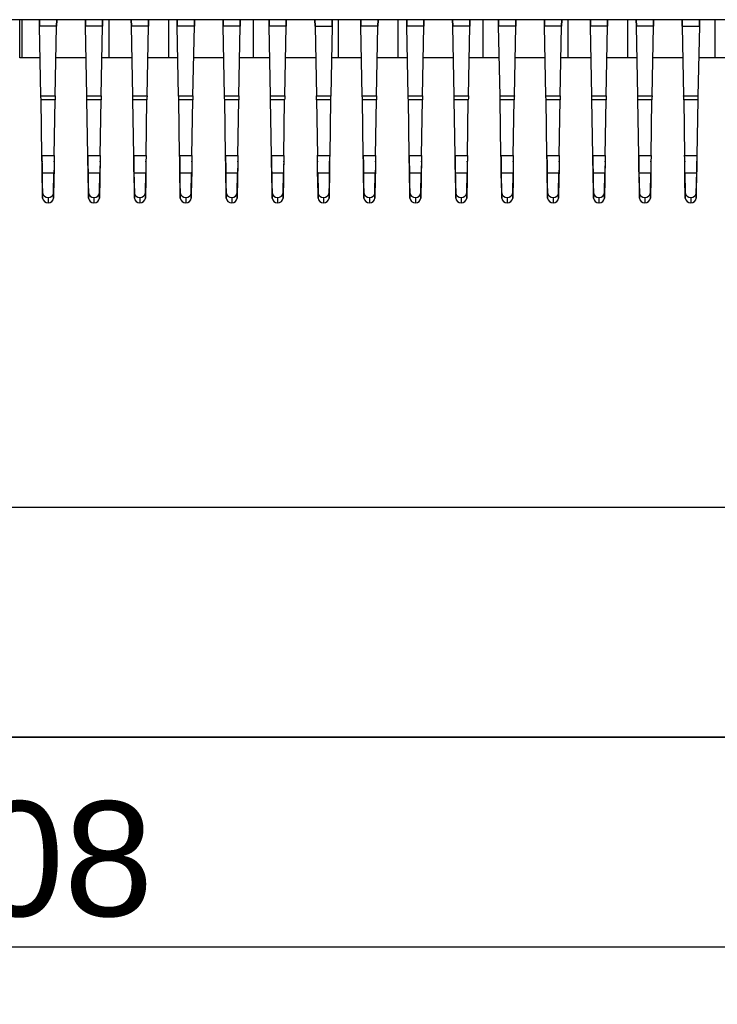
# Model space of a CAD drawing. Header units: millimetres. Extents: x 14 to 338, y 9 to 236.
# Tile 8 of 24: x 108 to 123, y 99 to 121. Entities that reach past the tile are written whole.
import ezdxf

# ---------------------------------------------------------------- set-up
doc = ezdxf.new("R2010")
doc.units = ezdxf.units.MM
doc.layers.add('PAD', color=86, linetype='Continuous', lineweight=0)
doc.styles.get("Standard").update_dxf_attribs({"font": 'arial.ttf'})
doc.dimstyles.new('ISO-25', dxfattribs={"dimtxt": 2.5, "dimasz": 3.5, "dimexe": 1.25, "dimexo": 0.625, "dimtad": 1, "dimtxsty": 'Standard', "dimcen": -2.5, "dimadec": 0, "dimazin": 0, "dimtfac": 1, "dimtmove": 0, "dimatfit": 3, "dimfxl": 1, "dimarcsym": 0})

# ---------------------------------------------------------------- blocks, each defined once
blk = doc.blocks.new('*D23')
at = {"layer": 'Defpoints', "color": 0}
for p in [(53.531, 114.969), (161.531, 114.969), (161.531, 100.396)]:
    blk.add_point(p, dxfattribs=at)
at = {"layer": 'PAD', "color": 0, "lineweight": -2}
for p, q in [((53.531, 114.344), (53.531, 99.146)), ((161.531, 114.344), (161.531, 99.146)), ((57.031, 100.396), (158.031, 100.396))]:
    blk.add_line(p, q, dxfattribs=at)
at = {"layer": 'PAD', "color": 0}
for points in [[(57.031, 100.98), (57.031, 99.813), (53.531, 100.396)], [(158.031, 99.813), (158.031, 100.98), (161.531, 100.396)]]:
    blk.add_solid(points, dxfattribs=at)
at = {"layer": 'PAD', "color": 0, "insert": (107.531, 102.298), "char_height": 2.5, "attachment_point": 5}
blk.add_mtext('108', dxfattribs=at)

msp = doc.modelspace()

# ---------------------------------------------------------------- linework, layer by layer
at = {"color": 7, "linetype": 'Continuous', "lineweight": 25}
for p, q in [((150.155, 120.589), (65.155, 120.589)), ((107.537, 119.761), (107.537, 120.589)), ((107.582, 120.589), (107.582, 119.761)), ((107.967, 120.589), (107.969, 120.45)), ((107.969, 120.45), (107.967, 120.589)), ((108.341, 120.45), (108.342, 120.589)), ((108.342, 120.589), (108.341, 120.45)), ((108.967, 120.589), (108.969, 120.45)), ((108.969, 120.45), (108.967, 120.589)), ((109.341, 120.45), (109.342, 120.589)), ((109.342, 120.589), (109.341, 120.45)), ((109.967, 120.589), (109.969, 120.45)), ((109.969, 120.45), (109.967, 120.589)), ((110.341, 120.45), (110.342, 120.589)), ((110.342, 120.589), (110.341, 120.45)), ((110.967, 120.589), (110.969, 120.45)), ((110.969, 120.45), (110.967, 120.589)), ((111.341, 120.45), (111.342, 120.589)), ((111.342, 120.589), (111.341, 120.45)), ((111.967, 120.589), (111.969, 120.45)), ((111.969, 120.45), (111.967, 120.589)), ((112.341, 120.45), (112.342, 120.589)), ((112.342, 120.589), (112.341, 120.45)), ((112.632, 119.76), (112.632, 120.589)), ((112.967, 120.589), (112.969, 120.45)), ((112.969, 120.45), (112.967, 120.589)), ((113.341, 120.45), (113.342, 120.589)), ((113.342, 120.589), (113.341, 120.45)), ((113.967, 120.589), (113.969, 120.45)), ((113.969, 120.45), (113.967, 120.589)), ((114.341, 120.45), (114.342, 120.589)), ((114.342, 120.589), (114.341, 120.45)), ((114.967, 120.589), (114.969, 120.45)), ((114.969, 120.45), (114.967, 120.589)), ((115.341, 120.45), (115.342, 120.589)), ((115.342, 120.589), (115.341, 120.45)), ((115.967, 120.589), (115.969, 120.45)), ((115.969, 120.45), (115.967, 120.589)), ((116.341, 120.45), (116.342, 120.589)), ((116.342, 120.589), (116.341, 120.45)), ((116.967, 120.589), (116.969, 120.45)), ((116.969, 120.45), (116.967, 120.589)), ((117.341, 120.45), (117.342, 120.589)), ((117.342, 120.589), (117.341, 120.45)), ((117.632, 119.76), (117.632, 120.589)), ((117.967, 120.589), (117.969, 120.45)), ((117.969, 120.45), (117.967, 120.589)), ((118.341, 120.45), (118.342, 120.589)), ((118.342, 120.589), (118.341, 120.45)), ((118.967, 120.589), (118.969, 120.45)), ((118.969, 120.45), (118.967, 120.589)), ((119.341, 120.45), (119.342, 120.589)), ((119.342, 120.589), (119.341, 120.45)), ((119.967, 120.589), (119.969, 120.45)), ((119.969, 120.45), (119.967, 120.589)), ((120.341, 120.45), (120.342, 120.589)), ((120.342, 120.589), (120.341, 120.45)), ((120.967, 120.589), (120.969, 120.45)), ((120.969, 120.45), (120.967, 120.589)), ((121.341, 120.45), (121.342, 120.589)), ((121.342, 120.589), (121.341, 120.45)), ((121.967, 120.589), (121.969, 120.45)), ((121.969, 120.45), (121.967, 120.589)), ((122.341, 120.45), (122.342, 120.589)), ((122.342, 120.589), (122.341, 120.45)), ((122.682, 119.759), (122.682, 120.589)), ((108.341, 120.45), (107.969, 120.45)), ((107.999, 118.931), (107.969, 120.45)), ((108.311, 118.931), (108.341, 120.45)), ((109.341, 120.45), (108.969, 120.45)), ((108.999, 118.931), (108.969, 120.45)), ((109.311, 118.931), (109.341, 120.45)), ((110.341, 120.45), (109.969, 120.45)), ((109.999, 118.931), (109.969, 120.45)), ((110.311, 118.931), (110.341, 120.45)), ((111.341, 120.45), (110.969, 120.45)), ((110.999, 118.931), (110.969, 120.45)), ((111.311, 118.931), (111.341, 120.45)), ((112.341, 120.45), (111.969, 120.45)), ((111.999, 118.931), (111.969, 120.45)), ((112.311, 118.931), (112.341, 120.45)), ((113.341, 120.45), (112.969, 120.45)), ((112.999, 118.931), (112.969, 120.45)), ((113.311, 118.931), (113.341, 120.45)), ((113.969, 120.45), (114.341, 120.45)), ((113.969, 120.45), (113.999, 118.931)), ((114.341, 120.45), (114.311, 118.931)), ((115.341, 120.45), (114.969, 120.45)), ((114.999, 118.931), (114.969, 120.45)), ((115.311, 118.931), (115.341, 120.45)), ((116.341, 120.45), (115.969, 120.45)), ((115.999, 118.931), (115.969, 120.45)), ((116.311, 118.931), (116.341, 120.45)), ((117.341, 120.45), (116.969, 120.45)), ((116.999, 118.931), (116.969, 120.45)), ((117.311, 118.931), (117.341, 120.45)), ((118.341, 120.45), (117.969, 120.45)), ((117.999, 118.931), (117.969, 120.45)), ((118.311, 118.931), (118.341, 120.45)), ((119.341, 120.45), (118.969, 120.45)), ((118.999, 118.931), (118.969, 120.45)), ((119.311, 118.931), (119.341, 120.45)), ((120.341, 120.45), (119.969, 120.45)), ((119.999, 118.931), (119.969, 120.45)), ((120.311, 118.931), (120.341, 120.45)), ((121.341, 120.45), (120.969, 120.45)), ((120.999, 118.931), (120.969, 120.45)), ((121.311, 118.931), (121.341, 120.45)), ((121.969, 120.45), (122.341, 120.45)), ((121.969, 120.45), (121.999, 118.931)), ((122.341, 120.45), (122.311, 118.931)), ((107.983, 119.761), (107.537, 119.761)), ((108.983, 119.761), (108.327, 119.761)), ((109.983, 119.761), (109.327, 119.761)), ((110.983, 119.76), (110.327, 119.76)), ((111.983, 119.76), (111.327, 119.76)), ((112.983, 119.76), (112.327, 119.76)), ((113.983, 119.76), (113.327, 119.76)), ((114.983, 119.76), (114.327, 119.76)), ((115.983, 119.76), (115.327, 119.76)), ((116.983, 119.76), (116.327, 119.76)), ((117.983, 119.76), (117.327, 119.76)), ((118.983, 119.76), (118.327, 119.76)), ((119.983, 119.76), (119.327, 119.76)), ((120.983, 119.759), (120.327, 119.76)), ((121.983, 119.759), (121.327, 119.759)), ((122.983, 119.759), (122.327, 119.759)), ((107.999, 118.931), (108.311, 118.931)), ((108.308, 118.846), (108.002, 118.846)), ((108.02, 117.628), (108.002, 118.846)), ((108.289, 117.628), (108.308, 118.846)), ((108.999, 118.931), (109.311, 118.931)), ((109.308, 118.846), (109.002, 118.846)), ((109.02, 117.628), (109.002, 118.846)), ((109.289, 117.628), (109.308, 118.846)), ((109.999, 118.931), (110.311, 118.931)), ((110.308, 118.846), (110.002, 118.846)), ((110.02, 117.628), (110.002, 118.846)), ((110.289, 117.628), (110.308, 118.846)), ((110.999, 118.931), (111.311, 118.931)), ((111.308, 118.846), (111.002, 118.846)), ((111.02, 117.628), (111.002, 118.846)), ((111.289, 117.628), (111.308, 118.846)), ((111.999, 118.931), (112.311, 118.931)), ((112.308, 118.846), (112.002, 118.846)), ((112.02, 117.628), (112.002, 118.846)), ((112.289, 117.628), (112.308, 118.846)), ((112.999, 118.931), (113.311, 118.931)), ((113.308, 118.846), (113.002, 118.846)), ((113.02, 117.628), (113.002, 118.846)), ((113.289, 117.628), (113.308, 118.846)), ((113.999, 118.931), (114.311, 118.931)), ((114.308, 118.846), (114.002, 118.846)), ((114.002, 118.846), (114.02, 117.628)), ((114.308, 118.846), (114.289, 117.628)), ((114.999, 118.931), (115.311, 118.931)), ((115.308, 118.846), (115.002, 118.846)), ((115.02, 117.628), (115.002, 118.846)), ((115.289, 117.628), (115.308, 118.846)), ((115.999, 118.931), (116.311, 118.931)), ((116.308, 118.846), (116.002, 118.846)), ((116.02, 117.628), (116.002, 118.846)), ((116.289, 117.628), (116.308, 118.846)), ((116.999, 118.931), (117.311, 118.931)), ((117.308, 118.846), (117.002, 118.846)), ((117.02, 117.628), (117.002, 118.846)), ((117.289, 117.628), (117.308, 118.846)), ((117.999, 118.931), (118.311, 118.931)), ((118.308, 118.846), (118.002, 118.846)), ((118.02, 117.628), (118.002, 118.846)), ((118.289, 117.628), (118.308, 118.846)), ((118.999, 118.931), (119.311, 118.931)), ((119.308, 118.846), (119.002, 118.846)), ((119.02, 117.628), (119.002, 118.846)), ((119.289, 117.628), (119.308, 118.846)), ((119.999, 118.931), (120.311, 118.931)), ((120.308, 118.846), (120.002, 118.846)), ((120.02, 117.628), (120.002, 118.846)), ((120.289, 117.628), (120.308, 118.846)), ((120.999, 118.931), (121.311, 118.931)), ((121.308, 118.846), (121.002, 118.846)), ((121.02, 117.628), (121.002, 118.846)), ((121.289, 117.628), (121.308, 118.846)), ((121.999, 118.931), (122.311, 118.931)), ((122.308, 118.846), (122.002, 118.846)), ((122.002, 118.846), (122.02, 117.628)), ((122.308, 118.846), (122.289, 117.628)), ((108.02, 117.628), (108.289, 117.628)), ((108.023, 117.51), (108.023, 117.491)), ((108.287, 117.491), (108.287, 117.51)), ((109.02, 117.628), (109.289, 117.628)), ((109.023, 117.51), (109.023, 117.491)), ((109.287, 117.491), (109.287, 117.51)), ((110.02, 117.628), (110.289, 117.628)), ((110.023, 117.51), (110.023, 117.491)), ((110.287, 117.491), (110.287, 117.51)), ((111.02, 117.628), (111.289, 117.628)), ((111.023, 117.51), (111.023, 117.491)), ((111.287, 117.491), (111.287, 117.51)), ((112.02, 117.628), (112.289, 117.628)), ((112.023, 117.51), (112.023, 117.491)), ((112.287, 117.491), (112.287, 117.51)), ((113.02, 117.628), (113.289, 117.628)), ((113.023, 117.51), (113.023, 117.491)), ((113.287, 117.491), (113.287, 117.51)), ((114.02, 117.628), (114.289, 117.628)), ((114.023, 117.51), (114.023, 117.491)), ((114.287, 117.491), (114.287, 117.51)), ((115.02, 117.628), (115.289, 117.628)), ((115.023, 117.51), (115.023, 117.491)), ((115.287, 117.491), (115.287, 117.51)), ((116.02, 117.628), (116.289, 117.628)), ((116.023, 117.51), (116.023, 117.491)), ((116.287, 117.491), (116.287, 117.51)), ((117.02, 117.628), (117.289, 117.628)), ((117.023, 117.51), (117.023, 117.491)), ((117.287, 117.491), (117.287, 117.51)), ((118.02, 117.628), (118.289, 117.628)), ((118.023, 117.51), (118.023, 117.491)), ((118.287, 117.491), (118.287, 117.51)), ((119.02, 117.628), (119.289, 117.628)), ((119.023, 117.51), (119.023, 117.491)), ((119.287, 117.491), (119.287, 117.51)), ((120.02, 117.628), (120.289, 117.628)), ((120.023, 117.51), (120.023, 117.491)), ((120.287, 117.491), (120.287, 117.51)), ((121.02, 117.628), (121.289, 117.628)), ((121.023, 117.51), (121.023, 117.491)), ((121.287, 117.491), (121.287, 117.51)), ((122.02, 117.628), (122.289, 117.628)), ((122.023, 117.51), (122.023, 117.491)), ((122.287, 117.491), (122.287, 117.51)), ((108.035, 116.819), (108.027, 117.248)), ((108.282, 117.248), (108.027, 117.248)), ((108.027, 117.135), (108.027, 117.248)), ((108.027, 117.135), (108.035, 116.705)), ((108.275, 116.819), (108.282, 117.248)), ((108.282, 117.135), (108.275, 116.705)), ((108.282, 117.248), (108.282, 117.135)), ((109.035, 116.819), (109.027, 117.248)), ((109.282, 117.248), (109.027, 117.248)), ((109.027, 117.135), (109.027, 117.248)), ((109.027, 117.135), (109.035, 116.705)), ((109.275, 116.819), (109.282, 117.248)), ((109.282, 117.135), (109.275, 116.705)), ((109.282, 117.248), (109.282, 117.135)), ((110.035, 116.819), (110.027, 117.248)), ((110.282, 117.248), (110.027, 117.248)), ((110.027, 117.135), (110.027, 117.248)), ((110.027, 117.135), (110.035, 116.705)), ((110.275, 116.819), (110.282, 117.248)), ((110.282, 117.135), (110.275, 116.705)), ((110.282, 117.248), (110.282, 117.135)), ((111.035, 116.819), (111.027, 117.248)), ((111.282, 117.248), (111.027, 117.248)), ((111.027, 117.135), (111.027, 117.248)), ((111.027, 117.135), (111.035, 116.705)), ((111.275, 116.819), (111.282, 117.248)), ((111.282, 117.135), (111.275, 116.705)), ((111.282, 117.248), (111.282, 117.135)), ((112.035, 116.819), (112.027, 117.248)), ((112.282, 117.248), (112.027, 117.248)), ((112.027, 117.135), (112.027, 117.248)), ((112.027, 117.135), (112.035, 116.705)), ((112.275, 116.819), (112.282, 117.248)), ((112.282, 117.135), (112.275, 116.705)), ((112.282, 117.248), (112.282, 117.135)), ((113.035, 116.819), (113.027, 117.248)), ((113.282, 117.248), (113.027, 117.248)), ((113.027, 117.135), (113.027, 117.248)), ((113.027, 117.135), (113.035, 116.705)), ((113.275, 116.819), (113.282, 117.248)), ((113.282, 117.135), (113.275, 116.705)), ((113.282, 117.248), (113.282, 117.135)), ((114.027, 117.248), (114.035, 116.819)), ((114.282, 117.248), (114.027, 117.248)), ((114.027, 117.135), (114.027, 117.248)), ((114.035, 116.705), (114.027, 117.135)), ((114.282, 117.248), (114.275, 116.819)), ((114.275, 116.705), (114.282, 117.135)), ((114.282, 117.248), (114.282, 117.135)), ((115.035, 116.819), (115.027, 117.248)), ((115.282, 117.248), (115.027, 117.248)), ((115.027, 117.135), (115.027, 117.248)), ((115.027, 117.135), (115.035, 116.705)), ((115.275, 116.819), (115.282, 117.248)), ((115.282, 117.135), (115.275, 116.705)), ((115.282, 117.248), (115.282, 117.135)), ((116.035, 116.819), (116.027, 117.248)), ((116.282, 117.248), (116.027, 117.248)), ((116.027, 117.135), (116.027, 117.248)), ((116.027, 117.135), (116.035, 116.705)), ((116.275, 116.819), (116.282, 117.248)), ((116.282, 117.135), (116.275, 116.705)), ((116.282, 117.248), (116.282, 117.135)), ((117.035, 116.819), (117.027, 117.248)), ((117.282, 117.248), (117.027, 117.248)), ((117.027, 117.135), (117.027, 117.248)), ((117.027, 117.135), (117.035, 116.705)), ((117.275, 116.819), (117.282, 117.248)), ((117.282, 117.135), (117.275, 116.705)), ((117.282, 117.248), (117.282, 117.135)), ((118.035, 116.819), (118.027, 117.248)), ((118.282, 117.248), (118.027, 117.248)), ((118.027, 117.135), (118.027, 117.248)), ((118.027, 117.135), (118.035, 116.705)), ((118.275, 116.819), (118.282, 117.248)), ((118.282, 117.135), (118.275, 116.705)), ((118.282, 117.248), (118.282, 117.135)), ((119.035, 116.819), (119.027, 117.248)), ((119.282, 117.248), (119.027, 117.248)), ((119.027, 117.135), (119.027, 117.248)), ((119.027, 117.135), (119.035, 116.705)), ((119.275, 116.819), (119.282, 117.248)), ((119.282, 117.135), (119.275, 116.705)), ((119.282, 117.248), (119.282, 117.135)), ((120.035, 116.819), (120.027, 117.248)), ((120.282, 117.248), (120.027, 117.248)), ((120.027, 117.135), (120.027, 117.248)), ((120.027, 117.135), (120.035, 116.705)), ((120.275, 116.819), (120.282, 117.248)), ((120.282, 117.135), (120.275, 116.705)), ((120.282, 117.248), (120.282, 117.135)), ((121.035, 116.819), (121.027, 117.248)), ((121.282, 117.248), (121.027, 117.248)), ((121.027, 117.135), (121.027, 117.248)), ((121.027, 117.135), (121.035, 116.705)), ((121.275, 116.819), (121.282, 117.248)), ((121.282, 117.135), (121.275, 116.705)), ((121.282, 117.248), (121.282, 117.135)), ((122.027, 117.248), (122.035, 116.819)), ((122.282, 117.248), (122.027, 117.248)), ((122.027, 117.135), (122.027, 117.248)), ((122.035, 116.705), (122.027, 117.135)), ((122.282, 117.248), (122.275, 116.819)), ((122.275, 116.705), (122.282, 117.135)), ((122.282, 117.248), (122.282, 117.135)), ((108.035, 116.705), (108.035, 116.819)), ((108.155, 116.713), (108.155, 116.6)), ((108.275, 116.705), (108.275, 116.819)), ((109.035, 116.705), (109.035, 116.819)), ((109.155, 116.713), (109.155, 116.6)), ((109.275, 116.705), (109.275, 116.819)), ((110.035, 116.705), (110.035, 116.819)), ((110.155, 116.713), (110.155, 116.6)), ((110.275, 116.705), (110.275, 116.819)), ((111.035, 116.705), (111.035, 116.819)), ((111.155, 116.713), (111.155, 116.6)), ((111.275, 116.705), (111.275, 116.819)), ((112.035, 116.705), (112.035, 116.819)), ((112.155, 116.713), (112.155, 116.6)), ((112.275, 116.705), (112.275, 116.819)), ((113.035, 116.705), (113.035, 116.819)), ((113.155, 116.713), (113.155, 116.6)), ((113.275, 116.705), (113.275, 116.819)), ((114.035, 116.819), (114.035, 116.705)), ((114.155, 116.713), (114.155, 116.6)), ((114.275, 116.819), (114.275, 116.705)), ((115.035, 116.705), (115.035, 116.819)), ((115.155, 116.713), (115.155, 116.6)), ((115.275, 116.705), (115.275, 116.819)), ((116.035, 116.705), (116.035, 116.819)), ((116.155, 116.713), (116.155, 116.6)), ((116.275, 116.705), (116.275, 116.819)), ((117.035, 116.705), (117.035, 116.819)), ((117.155, 116.713), (117.155, 116.6)), ((117.275, 116.705), (117.275, 116.819)), ((118.035, 116.705), (118.035, 116.819)), ((118.155, 116.713), (118.155, 116.6)), ((118.275, 116.705), (118.275, 116.819)), ((119.035, 116.705), (119.035, 116.819)), ((119.155, 116.713), (119.155, 116.6)), ((119.275, 116.705), (119.275, 116.819)), ((120.035, 116.705), (120.035, 116.819)), ((120.155, 116.713), (120.155, 116.6)), ((120.275, 116.705), (120.275, 116.819)), ((121.035, 116.705), (121.035, 116.819)), ((121.155, 116.713), (121.155, 116.6)), ((121.275, 116.705), (121.275, 116.819)), ((122.035, 116.819), (122.035, 116.705)), ((122.155, 116.713), (122.155, 116.6)), ((122.275, 116.819), (122.275, 116.705)), ((127.476, 109.969), (99.476, 109.969)), ((56.524, 104.969), (158.531, 104.962)), ((99.476, 104.969), (127.476, 104.969))]:
    msp.add_line(p, q, dxfattribs=at)
at = {"color": 8, "linetype": 'Continuous', "lineweight": 25}
for p, q in [((109.482, 119.761), (109.482, 120.589)), ((110.782, 119.76), (110.782, 120.589)), ((114.482, 119.76), (114.482, 120.589)), ((115.782, 119.76), (115.782, 120.589)), ((119.482, 119.76), (119.482, 120.589)), ((120.782, 119.76), (120.782, 120.589))]:
    msp.add_line(p, q, dxfattribs=at)
at = {"color": 7, "linetype": 'Continuous', "lineweight": 25}
for centre, start, end in [((108.149, 116.828), 184.4403, 273.0399), ((108.149, 116.714), 184.4403, 273.0399), ((108.161, 116.828), 266.9601, 355.5597), ((108.161, 116.714), 266.9601, 355.5597), ((109.149, 116.828), 184.4403, 273.0399), ((109.149, 116.714), 184.4403, 273.0399), ((109.161, 116.828), 266.9601, 355.5597), ((109.161, 116.714), 266.9601, 355.5597), ((110.149, 116.828), 184.4403, 273.0399), ((110.149, 116.714), 184.4403, 273.0399), ((110.161, 116.828), 266.9601, 355.5597), ((110.161, 116.714), 266.9601, 355.5597), ((111.149, 116.828), 184.4403, 273.0399), ((111.149, 116.714), 184.4403, 273.0399), ((111.161, 116.828), 266.9601, 355.5597), ((111.161, 116.714), 266.9601, 355.5597), ((112.149, 116.828), 184.4403, 273.0399), ((112.149, 116.714), 184.4403, 273.0399), ((112.161, 116.828), 266.9601, 355.5597), ((112.161, 116.714), 266.9601, 355.5597), ((113.149, 116.828), 184.4403, 273.0399), ((113.149, 116.714), 184.4403, 273.0399), ((113.161, 116.828), 266.9601, 355.5597), ((113.161, 116.714), 266.9601, 355.5597), ((114.149, 116.828), 184.4403, 273.0399), ((114.149, 116.714), 184.4403, 273.0399), ((114.161, 116.828), 266.9601, 355.5597), ((114.161, 116.714), 266.9601, 355.5597), ((115.149, 116.828), 184.4403, 273.0399), ((115.149, 116.714), 184.4403, 273.0399), ((115.161, 116.828), 266.9601, 355.5597), ((115.161, 116.714), 266.9601, 355.5597), ((116.149, 116.828), 184.4403, 273.0399), ((116.149, 116.714), 184.4403, 273.0399), ((116.161, 116.828), 266.9601, 355.5597), ((116.161, 116.714), 266.9601, 355.5597), ((117.149, 116.828), 184.4403, 273.0399), ((117.149, 116.714), 184.4403, 273.0399), ((117.161, 116.828), 266.9601, 355.5597), ((117.161, 116.714), 266.9601, 355.5597), ((118.149, 116.828), 184.4403, 273.0399), ((118.149, 116.714), 184.4403, 273.0399), ((118.161, 116.828), 266.9601, 355.5597), ((118.161, 116.714), 266.9601, 355.5597), ((119.149, 116.828), 184.4403, 273.0399), ((119.149, 116.714), 184.4403, 273.0399), ((119.161, 116.828), 266.9601, 355.5597), ((119.161, 116.714), 266.9601, 355.5597), ((120.149, 116.828), 184.4403, 273.0399), ((120.149, 116.714), 184.4403, 273.0399), ((120.161, 116.828), 266.9601, 355.5597), ((120.161, 116.714), 266.9601, 355.5597), ((121.149, 116.828), 184.4403, 273.0399), ((121.149, 116.714), 184.4403, 273.0399), ((121.161, 116.828), 266.9601, 355.5597), ((121.161, 116.714), 266.9601, 355.5597), ((122.149, 116.828), 184.4403, 273.0399), ((122.149, 116.714), 184.4403, 273.0399), ((122.161, 116.828), 266.9601, 355.5597), ((122.161, 116.714), 266.9601, 355.5597)]:
    msp.add_arc(centre, 0.114, start, end, dxfattribs=at)
for points in [[(108.002, 118.846), (108.001, 118.862), (108, 118.892), (107.999, 118.918), (107.999, 118.931)], [(108.311, 118.931), (108.31, 118.918), (108.309, 118.892), (108.309, 118.862), (108.308, 118.846)], [(109.002, 118.846), (109.001, 118.862), (109, 118.892), (108.999, 118.918), (108.999, 118.931)], [(109.311, 118.931), (109.31, 118.918), (109.309, 118.892), (109.309, 118.862), (109.308, 118.846)], [(110.002, 118.846), (110.001, 118.862), (110, 118.892), (109.999, 118.918), (109.999, 118.931)], [(110.311, 118.931), (110.31, 118.918), (110.309, 118.892), (110.309, 118.862), (110.308, 118.846)], [(111.002, 118.846), (111.001, 118.862), (111, 118.892), (110.999, 118.918), (110.999, 118.931)], [(111.311, 118.931), (111.31, 118.918), (111.309, 118.892), (111.309, 118.862), (111.308, 118.846)], [(112.002, 118.846), (112.001, 118.862), (112, 118.892), (111.999, 118.918), (111.999, 118.931)], [(112.311, 118.931), (112.31, 118.918), (112.309, 118.892), (112.309, 118.862), (112.308, 118.846)], [(113.002, 118.846), (113.001, 118.862), (113, 118.892), (112.999, 118.918), (112.999, 118.931)], [(113.311, 118.931), (113.31, 118.918), (113.309, 118.892), (113.309, 118.862), (113.308, 118.846)], [(114.002, 118.846), (114.001, 118.862), (114, 118.892), (113.999, 118.918), (113.999, 118.931)], [(114.311, 118.931), (114.31, 118.918), (114.309, 118.892), (114.309, 118.862), (114.308, 118.846)], [(115.002, 118.846), (115.001, 118.862), (115, 118.892), (114.999, 118.918), (114.999, 118.931)], [(115.311, 118.931), (115.31, 118.918), (115.309, 118.892), (115.309, 118.862), (115.308, 118.846)], [(116.002, 118.846), (116.001, 118.862), (116, 118.892), (115.999, 118.918), (115.999, 118.931)], [(116.311, 118.931), (116.31, 118.918), (116.309, 118.892), (116.309, 118.862), (116.308, 118.846)], [(117.002, 118.846), (117.001, 118.862), (117, 118.892), (116.999, 118.918), (116.999, 118.931)], [(117.311, 118.931), (117.31, 118.918), (117.309, 118.892), (117.309, 118.862), (117.308, 118.846)], [(118.002, 118.846), (118.001, 118.862), (118, 118.892), (117.999, 118.918), (117.999, 118.931)], [(118.311, 118.931), (118.31, 118.918), (118.309, 118.892), (118.309, 118.862), (118.308, 118.846)], [(119.002, 118.846), (119.001, 118.862), (119, 118.892), (118.999, 118.918), (118.999, 118.931)], [(119.311, 118.931), (119.31, 118.918), (119.309, 118.892), (119.309, 118.862), (119.308, 118.846)], [(120.002, 118.846), (120.001, 118.862), (120, 118.892), (119.999, 118.918), (119.999, 118.931)], [(120.311, 118.931), (120.31, 118.918), (120.309, 118.892), (120.309, 118.862), (120.308, 118.846)], [(121.002, 118.846), (121.001, 118.862), (121, 118.892), (120.999, 118.918), (120.999, 118.931)], [(121.311, 118.931), (121.31, 118.918), (121.309, 118.892), (121.309, 118.862), (121.308, 118.846)], [(122.002, 118.846), (122.001, 118.862), (122, 118.892), (121.999, 118.918), (121.999, 118.931)], [(122.311, 118.931), (122.31, 118.918), (122.309, 118.892), (122.309, 118.862), (122.308, 118.846)], [(108.02, 117.641), (108.022, 117.553), (108.024, 117.377), (108.026, 117.215), (108.027, 117.135)], [(108.027, 117.248), (108.026, 117.309), (108.024, 117.43), (108.022, 117.562), (108.02, 117.628)], [(108.289, 117.628), (108.288, 117.562), (108.286, 117.43), (108.283, 117.309), (108.282, 117.248)], [(109.02, 117.641), (109.022, 117.553), (109.024, 117.377), (109.026, 117.215), (109.027, 117.135)], [(109.027, 117.248), (109.026, 117.309), (109.024, 117.43), (109.022, 117.562), (109.02, 117.628)], [(109.289, 117.628), (109.288, 117.562), (109.286, 117.43), (109.283, 117.309), (109.282, 117.248)], [(110.02, 117.641), (110.022, 117.553), (110.024, 117.377), (110.026, 117.215), (110.027, 117.135)], [(110.027, 117.248), (110.026, 117.309), (110.024, 117.43), (110.022, 117.562), (110.02, 117.628)], [(110.289, 117.628), (110.288, 117.562), (110.286, 117.43), (110.283, 117.309), (110.282, 117.248)], [(111.02, 117.641), (111.022, 117.553), (111.024, 117.377), (111.026, 117.215), (111.027, 117.135)], [(111.027, 117.248), (111.026, 117.309), (111.024, 117.43), (111.022, 117.562), (111.02, 117.628)], [(111.289, 117.628), (111.288, 117.562), (111.286, 117.43), (111.283, 117.309), (111.282, 117.248)], [(112.02, 117.641), (112.022, 117.553), (112.024, 117.377), (112.026, 117.215), (112.027, 117.135)], [(112.027, 117.248), (112.026, 117.309), (112.024, 117.43), (112.022, 117.562), (112.02, 117.628)], [(112.289, 117.628), (112.288, 117.562), (112.286, 117.43), (112.283, 117.309), (112.282, 117.248)], [(113.02, 117.641), (113.022, 117.553), (113.024, 117.377), (113.026, 117.215), (113.027, 117.135)], [(113.027, 117.248), (113.026, 117.309), (113.024, 117.43), (113.022, 117.562), (113.02, 117.628)], [(113.289, 117.628), (113.288, 117.562), (113.286, 117.43), (113.283, 117.309), (113.282, 117.248)], [(114.027, 117.135), (114.026, 117.215), (114.024, 117.377), (114.022, 117.553), (114.02, 117.641)], [(114.027, 117.248), (114.026, 117.309), (114.024, 117.43), (114.022, 117.562), (114.02, 117.628)], [(114.289, 117.628), (114.288, 117.562), (114.286, 117.43), (114.283, 117.309), (114.282, 117.248)], [(115.02, 117.641), (115.022, 117.553), (115.024, 117.377), (115.026, 117.215), (115.027, 117.135)], [(115.027, 117.248), (115.026, 117.309), (115.024, 117.43), (115.022, 117.562), (115.02, 117.628)], [(115.289, 117.628), (115.288, 117.562), (115.286, 117.43), (115.283, 117.309), (115.282, 117.248)], [(116.02, 117.641), (116.022, 117.553), (116.024, 117.377), (116.026, 117.215), (116.027, 117.135)], [(116.027, 117.248), (116.026, 117.309), (116.024, 117.43), (116.022, 117.562), (116.02, 117.628)], [(116.289, 117.628), (116.288, 117.562), (116.286, 117.43), (116.283, 117.309), (116.282, 117.248)], [(117.02, 117.641), (117.022, 117.553), (117.024, 117.377), (117.026, 117.215), (117.027, 117.135)], [(117.027, 117.248), (117.026, 117.309), (117.024, 117.43), (117.022, 117.562), (117.02, 117.628)], [(117.289, 117.628), (117.288, 117.562), (117.286, 117.43), (117.283, 117.309), (117.282, 117.248)], [(118.02, 117.641), (118.022, 117.553), (118.024, 117.377), (118.026, 117.215), (118.027, 117.135)], [(118.027, 117.248), (118.026, 117.309), (118.024, 117.43), (118.022, 117.562), (118.02, 117.628)], [(118.289, 117.628), (118.288, 117.562), (118.286, 117.43), (118.283, 117.309), (118.282, 117.248)], [(119.02, 117.641), (119.022, 117.553), (119.024, 117.377), (119.026, 117.215), (119.027, 117.135)], [(119.027, 117.248), (119.026, 117.309), (119.024, 117.43), (119.022, 117.562), (119.02, 117.628)], [(119.289, 117.628), (119.288, 117.562), (119.286, 117.43), (119.283, 117.309), (119.282, 117.248)], [(120.02, 117.641), (120.022, 117.553), (120.024, 117.377), (120.026, 117.215), (120.027, 117.135)], [(120.027, 117.248), (120.026, 117.309), (120.024, 117.43), (120.022, 117.562), (120.02, 117.628)], [(120.289, 117.628), (120.288, 117.562), (120.286, 117.43), (120.283, 117.309), (120.282, 117.248)], [(121.02, 117.641), (121.022, 117.553), (121.024, 117.377), (121.026, 117.215), (121.027, 117.135)], [(121.027, 117.248), (121.026, 117.309), (121.024, 117.43), (121.022, 117.562), (121.02, 117.628)], [(121.289, 117.628), (121.288, 117.562), (121.286, 117.43), (121.283, 117.309), (121.282, 117.248)], [(122.027, 117.135), (122.026, 117.215), (122.024, 117.377), (122.022, 117.553), (122.02, 117.641)], [(122.027, 117.248), (122.026, 117.309), (122.024, 117.43), (122.022, 117.562), (122.02, 117.628)], [(122.289, 117.628), (122.288, 117.562), (122.286, 117.43), (122.283, 117.309), (122.282, 117.248)]]:
    msp.add_open_spline(points, degree=3, dxfattribs=at)
for points, knots in [([(108.287, 117.485), (108.287, 117.45), (108.285, 117.327), (108.283, 117.215), (108.282, 117.135)], [0, 0, 0, 0, 0.286861, 1, 1, 1, 1]), ([(109.287, 117.485), (109.287, 117.45), (109.285, 117.327), (109.283, 117.215), (109.282, 117.135)], [0, 0, 0, 0, 0.286861, 1, 1, 1, 1]), ([(110.287, 117.485), (110.287, 117.45), (110.285, 117.327), (110.283, 117.215), (110.282, 117.135)], [0, 0, 0, 0, 0.286861, 1, 1, 1, 1]), ([(111.287, 117.485), (111.287, 117.45), (111.285, 117.327), (111.283, 117.215), (111.282, 117.135)], [0, 0, 0, 0, 0.2868609, 1, 1, 1, 1]), ([(112.287, 117.485), (112.287, 117.45), (112.285, 117.327), (112.283, 117.215), (112.282, 117.135)], [0, 0, 0, 0, 0.286861, 1, 1, 1, 1]), ([(113.287, 117.485), (113.287, 117.45), (113.285, 117.327), (113.283, 117.215), (113.282, 117.135)], [0, 0, 0, 0, 0.286861, 1, 1, 1, 1]), ([(114.282, 117.135), (114.283, 117.215), (114.285, 117.327), (114.287, 117.45), (114.287, 117.485)], [0, 0, 0, 0, 0.7131391, 1, 1, 1, 1]), ([(115.287, 117.485), (115.287, 117.45), (115.285, 117.327), (115.283, 117.215), (115.282, 117.135)], [0, 0, 0, 0, 0.2868609, 1, 1, 1, 1]), ([(116.287, 117.485), (116.287, 117.45), (116.285, 117.327), (116.283, 117.215), (116.282, 117.135)], [0, 0, 0, 0, 0.286861, 1, 1, 1, 1]), ([(117.287, 117.485), (117.287, 117.45), (117.285, 117.327), (117.283, 117.215), (117.282, 117.135)], [0, 0, 0, 0, 0.286861, 1, 1, 1, 1]), ([(118.287, 117.485), (118.287, 117.45), (118.285, 117.327), (118.283, 117.215), (118.282, 117.135)], [0, 0, 0, 0, 0.286861, 1, 1, 1, 1]), ([(119.287, 117.485), (119.287, 117.45), (119.285, 117.327), (119.283, 117.215), (119.282, 117.135)], [0, 0, 0, 0, 0.286861, 1, 1, 1, 1]), ([(120.287, 117.485), (120.287, 117.45), (120.285, 117.327), (120.283, 117.215), (120.282, 117.135)], [0, 0, 0, 0, 0.2868609, 1, 1, 1, 1]), ([(121.287, 117.485), (121.287, 117.45), (121.285, 117.327), (121.283, 117.215), (121.282, 117.135)], [0, 0, 0, 0, 0.286861, 1, 1, 1, 1]), ([(122.282, 117.135), (122.283, 117.215), (122.285, 117.327), (122.287, 117.45), (122.287, 117.485)], [0, 0, 0, 0, 0.7131391, 1, 1, 1, 1])]:
    msp.add_open_spline(points, degree=3, knots=knots, dxfattribs=at)

# ---------------------------------------------------------------- dimensions: what is measured, and where the dimension line sits
at = {"layer": 'PAD'}
dim = msp.add_linear_dim(base=(161.531, 100.396), p1=(53.531, 114.969), p2=(161.531, 114.969), dimstyle='ISO-25', dxfattribs=at)
dim.commit()
dim.dimension.update_dxf_attribs({"geometry": '*D23', "text_midpoint": (107.531, 100.396), "dimtype": 160})

doc.saveas('drawing.dxf')
